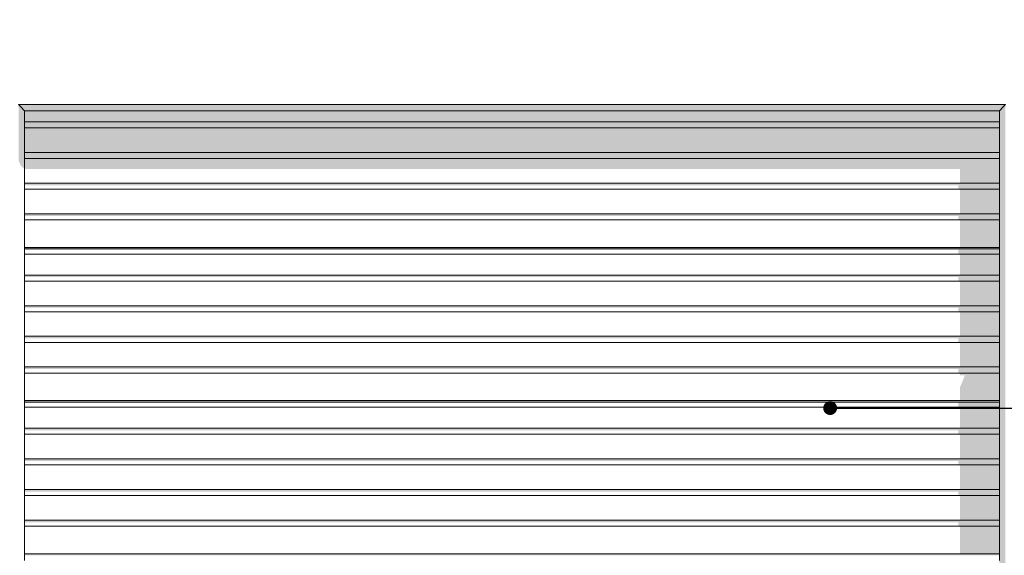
# Model space of a CAD drawing. Header units: millimetres. Extents: x 11 to 58287, y -2 to 19922.
# Tile 50 of 86: x 23675 to 26918, y 13827 to 15592. Entities that reach past the tile are written whole.
import ezdxf

# ---------------------------------------------------------------- set-up
doc = ezdxf.new("R2010")
doc.units = ezdxf.units.MM
doc.header["$MEASUREMENT"] = 0
doc.linetypes.add('Wipeout_Contour', pattern=[1000, 0, -1000])
for name, color, linetype, lineweight in [('A_OZN_ODNOSNIKI_Nr_pióra__85', 7, 'Continuous', 13), ('Nowe_Drzwi Archicad_Nr_pióra__101', 252, 'Continuous', 5), ('Nowe_Drzwi Archicad_Nr_pióra__81', 7, 'Continuous', 13), ('Nowe_Drzwi Archicad_Nr_pióra__87', 7, 'Continuous', 13)]:
    doc.layers.add(name, color=color, linetype=linetype, lineweight=lineweight)
doc.layers.add('Nowe_A__SCIANY', color=7, linetype='Continuous')
doc.layers.add('Nowe_Drzwi Archicad', color=7, linetype='Continuous')
doc.dimstyles.new('STYL_AUTOMATYCZNY__1', dxfattribs={"dimtxt": 0.18, "dimasz": 91.2, "dimexe": 0.18, "dimexo": 0.0625, "dimgap": 0, "dimtad": 0, "dimtih": 1, "dimtoh": 1, "dimdec": 4, "dimzin": 0, "dimdsep": 46, "dimcen": 0.09, "dimadec": 0, "dimazin": 0, "dimtfac": 1, "dimtdec": 4, "dimtmove": 0, "dimatfit": 3, "dimldrblk": 'ARROWHEAD_11', "dimfxl": 0, "dimtolj": 1, "dimtzin": 0, "dimarcsym": 0})

# ---------------------------------------------------------------- blocks, each defined once
blk = doc.blocks.new('ElemPrzekroju_2_1', base_point=(46338.2, 11312))
at = {"color": 254, "linetype": 'Wipeout_Contour', "lineweight": 0, "ltscale": 334688.95726}
blk.add_wipeout([(16217.9, 15541.1), (16214.9, 15541.1), (16214.9, 14632), (23671.6, 14632), (23671.6, 15312), (26921.6, 15312), (26921.6, 14632), (28031.6, 14632), (28031.6, 15541.1), (28029.3, 15541.1), (28029.3, 15592), (16217.9, 15592)], dxfattribs=at).dxf.layer = 'Nowe_A__SCIANY'
blk = doc.blocks.new('ElemPrzekroju_3_1', base_point=(46338.2, 11312))
at = {"color": 254, "linetype": 'Wipeout_Contour', "lineweight": 0, "ltscale": 118188.145325}
blk.add_wipeout([(23691.6, 15255.4), (23691.6, 15235.4), (26901.6, 15235.4), (26901.6, 15255.4)], dxfattribs=at).dxf.layer = 'Nowe_Drzwi Archicad'
at = {"color": 254, "linetype": 'Wipeout_Contour', "lineweight": 0, "ltscale": 117979.747697}
blk.add_wipeout([(23691.6, 15154.4), (23691.6, 15134.4), (26901.6, 15134.4), (26901.6, 15154.4)], dxfattribs=at).dxf.layer = 'Nowe_Drzwi Archicad'
at = {"color": 254, "linetype": 'Wipeout_Contour', "lineweight": 0, "ltscale": 117772.367049}
blk.add_wipeout([(23691.6, 15053.4), (23691.6, 15033.4), (26901.6, 15033.4), (26901.6, 15053.4)], dxfattribs=at).dxf.layer = 'Nowe_Drzwi Archicad'
at = {"color": 254, "linetype": 'Wipeout_Contour', "lineweight": 0, "ltscale": 117355.70575}
blk.add_wipeout([(23691.6, 14836.5), (26901.6, 14836.5), (26901.6, 14841.4), (23691.6, 14841.4)], dxfattribs=at).dxf.layer = 'Nowe_Drzwi Archicad'
at = {"color": 254, "linetype": 'Wipeout_Contour', "lineweight": 0, "ltscale": 117156.582696}
blk.add_wipeout([(23691.6, 14750.5), (23691.6, 14730.5), (26901.6, 14730.5), (26901.6, 14750.5)], dxfattribs=at).dxf.layer = 'Nowe_Drzwi Archicad'
at = {"color": 254, "linetype": 'Wipeout_Contour', "lineweight": 0, "ltscale": 116953.322947}
blk.add_wipeout([(23691.6, 14649.5), (23691.6, 14629.5), (26901.6, 14629.5), (26901.6, 14649.5)], dxfattribs=at).dxf.layer = 'Nowe_Drzwi Archicad'
at = {"color": 254, "linetype": 'Wipeout_Contour', "lineweight": 0, "ltscale": 116751.107316}
blk.add_wipeout([(23691.6, 14548.5), (23691.6, 14528.5), (26901.6, 14528.5), (26901.6, 14548.5)], dxfattribs=at).dxf.layer = 'Nowe_Drzwi Archicad'
at = {"color": 254, "linetype": 'Wipeout_Contour', "lineweight": 0, "ltscale": 116344.984566}
blk.add_wipeout([(23691.6, 14331.6), (26901.6, 14331.6), (26901.6, 14336.5), (23691.6, 14336.5)], dxfattribs=at).dxf.layer = 'Nowe_Drzwi Archicad'
at = {"color": 254, "linetype": 'Wipeout_Contour', "lineweight": 0, "ltscale": 116150.976246}
blk.add_wipeout([(23691.6, 14225.6), (26901.6, 14225.6), (26901.6, 14245.6), (23691.6, 14245.6)], dxfattribs=at).dxf.layer = 'Nowe_Drzwi Archicad'
at = {"color": 254, "linetype": 'Wipeout_Contour', "lineweight": 0, "ltscale": 115952.990749}
blk.add_wipeout([(23691.6, 14144.6), (23691.6, 14124.6), (26901.6, 14124.6), (26901.6, 14144.6)], dxfattribs=at).dxf.layer = 'Nowe_Drzwi Archicad'
at = {"color": 254, "linetype": 'Wipeout_Contour', "lineweight": 0, "ltscale": 115756.076822}
blk.add_wipeout([(26901.6, 14043.6), (23691.6, 14043.6), (23691.6, 14023.6), (26901.6, 14023.6)], dxfattribs=at).dxf.layer = 'Nowe_Drzwi Archicad'
at = {"color": 254, "linetype": 'Wipeout_Contour', "lineweight": 0, "ltscale": 115360.76993}
blk.add_wipeout([(23691.6, 13831.6), (23691.6, 13826.7), (26901.6, 13826.7), (26901.6, 13831.6)], dxfattribs=at).dxf.layer = 'Nowe_Drzwi Archicad'
at = {"layer": 'Nowe_Drzwi Archicad', "linetype": 'Continuous', "lineweight": 0, "true_color": 0x000000}
for points in [[(23691.6, 15255.4), (23691.6, 15235.4), (26901.6, 15235.4), (26901.6, 15255.4)], [(23691.6, 15154.4), (23691.6, 15134.4), (26901.6, 15134.4), (26901.6, 15154.4)], [(23691.6, 14836.5), (26901.6, 14836.5), (26901.6, 14841.4), (23691.6, 14841.4)], [(23691.6, 14331.6), (26901.6, 14331.6), (26901.6, 14336.5), (23691.6, 14336.5)], [(23691.6, 13831.6), (23691.6, 13826.7), (26901.6, 13826.7), (26901.6, 13831.6)]]:
    blk.add_hatch(color=18, dxfattribs=at).paths.add_polyline_path(points)
at = {"color": 254, "linetype": 'Wipeout_Contour', "lineweight": 0, "ltscale": 117054.900357}
blk.add_wipeout([(23691.6, 14730.5), (23691.6, 14649.5), (26901.6, 14649.5), (26901.6, 14730.5)], dxfattribs=at).dxf.layer = 'Nowe_Drzwi Archicad'
at = {"color": 254, "linetype": 'Wipeout_Contour', "lineweight": 0, "ltscale": 116852.162437}
blk.add_wipeout([(23691.6, 14548.5), (26901.6, 14548.5), (26901.6, 14629.5), (23691.6, 14629.5)], dxfattribs=at).dxf.layer = 'Nowe_Drzwi Archicad'
at = {"color": 254, "linetype": 'Wipeout_Contour', "lineweight": 0, "ltscale": 116051.929735}
blk.add_wipeout([(23691.6, 14225.6), (23691.6, 14144.6), (26901.6, 14144.6), (26901.6, 14225.6)], dxfattribs=at).dxf.layer = 'Nowe_Drzwi Archicad'
at = {"color": 254, "linetype": 'Wipeout_Contour', "lineweight": 0, "ltscale": 115854.479754}
blk.add_wipeout([(23691.6, 14124.6), (23691.6, 14043.6), (26901.6, 14043.6), (26901.6, 14124.6)], dxfattribs=at).dxf.layer = 'Nowe_Drzwi Archicad'
at = {"color": 254, "linetype": 'Wipeout_Contour', "lineweight": 0, "ltscale": 118246.730955}
blk.add_wipeout([(23691.6, 15255.4), (26901.6, 15255.4), (26901.6, 15292), (23691.6, 15292)], dxfattribs=at).dxf.layer = 'Nowe_Drzwi Archicad'
at = {"color": 254, "linetype": 'Wipeout_Contour', "lineweight": 0, "ltscale": 118083.895363}
blk.add_wipeout([(23691.6, 15235.4), (23691.6, 15154.4), (26901.6, 15154.4), (26901.6, 15235.4)], dxfattribs=at).dxf.layer = 'Nowe_Drzwi Archicad'
at = {"color": 254, "linetype": 'Wipeout_Contour', "lineweight": 0, "ltscale": 117876.006033}
blk.add_wipeout([(23691.6, 15134.4), (23691.6, 15053.4), (26901.6, 15053.4), (26901.6, 15134.4)], dxfattribs=at).dxf.layer = 'Nowe_Drzwi Archicad'
at = {"color": 254, "linetype": 'Wipeout_Contour', "lineweight": 0, "ltscale": 117333.512477}
blk.add_wipeout([(23691.6, 14836.5), (23691.6, 14819.5), (26901.6, 14819.5), (26901.6, 14836.5)], dxfattribs=at).dxf.layer = 'Nowe_Drzwi Archicad'
at = {"color": 254, "linetype": 'Wipeout_Contour', "lineweight": 0, "ltscale": 116323.359043}
blk.add_wipeout([(23691.6, 14314.6), (26901.6, 14314.6), (26901.6, 14331.6), (23691.6, 14331.6)], dxfattribs=at).dxf.layer = 'Nowe_Drzwi Archicad'
at = {"color": 254, "linetype": 'Wipeout_Contour', "lineweight": 0, "ltscale": 115453.190835}
blk.add_wipeout([(23691.6, 13922.6), (23691.6, 13831.6), (26901.6, 13831.6), (26901.6, 13922.6)], dxfattribs=at).dxf.layer = 'Nowe_Drzwi Archicad'
at = {"layer": 'Nowe_Drzwi Archicad', "linetype": 'Continuous', "lineweight": 0, "true_color": 0x000000}
for points in [[(23691.6, 15255.4), (26901.6, 15255.4), (26901.6, 15292), (23691.6, 15292)], [(23691.6, 15235.4), (23691.6, 15154.4), (26901.6, 15154.4), (26901.6, 15235.4)]]:
    blk.add_hatch(color=18, dxfattribs=at).paths.add_polyline_path(points)
at = {"color": 254, "linetype": 'Wipeout_Contour', "lineweight": 0, "ltscale": 117453.149643}
blk.add_wipeout([(23691.6, 14841.4), (26901.6, 14841.4), (26901.6, 14932.4), (23691.6, 14932.4)], dxfattribs=at).dxf.layer = 'Nowe_Drzwi Archicad'
at = {"color": 254, "linetype": 'Wipeout_Contour', "lineweight": 0, "ltscale": 117246.522301}
blk.add_wipeout([(23691.6, 14750.5), (26901.6, 14750.5), (26901.6, 14819.5), (23691.6, 14819.5)], dxfattribs=at).dxf.layer = 'Nowe_Drzwi Archicad'
at = {"color": 254, "linetype": 'Wipeout_Contour', "lineweight": 0, "ltscale": 116439.949449}
blk.add_wipeout([(23691.6, 14336.5), (26901.6, 14336.5), (26901.6, 14427.5), (23691.6, 14427.5)], dxfattribs=at).dxf.layer = 'Nowe_Drzwi Archicad'
at = {"color": 254, "linetype": 'Wipeout_Contour', "lineweight": 0, "ltscale": 116238.602265}
blk.add_wipeout([(23691.6, 14314.6), (23691.6, 14245.6), (26901.6, 14245.6), (26901.6, 14314.6)], dxfattribs=at).dxf.layer = 'Nowe_Drzwi Archicad'
at = {"color": 254, "linetype": 'Wipeout_Contour', "lineweight": 0, "ltscale": 115560.23984}
blk.add_wipeout([(23691.6, 13922.6), (26901.6, 13922.6), (26901.6, 13942.6), (23691.6, 13942.6)], dxfattribs=at).dxf.layer = 'Nowe_Drzwi Archicad'
at = {"color": 254, "linetype": 'Wipeout_Contour', "lineweight": 0, "ltscale": 117566.008867}
blk.add_wipeout([(23691.6, 14952.4), (23691.6, 14932.4), (26901.6, 14932.4), (26901.6, 14952.4)], dxfattribs=at).dxf.layer = 'Nowe_Drzwi Archicad'
at = {"color": 254, "linetype": 'Wipeout_Contour', "lineweight": 0, "ltscale": 116549.941229}
blk.add_wipeout([(23691.6, 14427.5), (26901.6, 14427.5), (26901.6, 14447.5), (23691.6, 14447.5)], dxfattribs=at).dxf.layer = 'Nowe_Drzwi Archicad'
at = {"color": 254, "linetype": 'Wipeout_Contour', "lineweight": 0, "ltscale": 115658.103929}
blk.add_wipeout([(23691.6, 13942.6), (26901.6, 13942.6), (26901.6, 14023.6), (23691.6, 14023.6)], dxfattribs=at).dxf.layer = 'Nowe_Drzwi Archicad'
at = {"color": 254, "linetype": 'Wipeout_Contour', "lineweight": 0, "ltscale": 117669.136302}
blk.add_wipeout([(23691.6, 15033.4), (23691.6, 14952.4), (26901.6, 14952.4), (26901.6, 15033.4)], dxfattribs=at).dxf.layer = 'Nowe_Drzwi Archicad'
at = {"color": 254, "linetype": 'Wipeout_Contour', "lineweight": 0, "ltscale": 116650.471249}
blk.add_wipeout([(23691.6, 14447.5), (26901.6, 14447.5), (26901.6, 14528.5), (23691.6, 14528.5)], dxfattribs=at).dxf.layer = 'Nowe_Drzwi Archicad'
at = {"color": 254, "linetype": 'Wipeout_Contour', "lineweight": 0, "ltscale": 120328.877285}
blk.add_wipeout([(26921.6, 11312), (26921.6, 15312), (26914.1, 15304.5), (26914.1, 11312)], dxfattribs=at).dxf.layer = 'Nowe_Drzwi Archicad'
at = {"layer": 'Nowe_Drzwi Archicad', "linetype": 'Continuous', "lineweight": 0, "true_color": 0x000000}
blk.add_hatch(color=18, dxfattribs=at).paths.add_polyline_path([(26921.6, 11312), (26921.6, 15312), (26914.1, 15304.5), (26914.1, 11312)])
at = {"color": 254, "linetype": 'Wipeout_Contour', "lineweight": 0, "ltscale": 120283.167662}
blk.add_wipeout([(26914.1, 15304.5), (26901.6, 15292), (26901.6, 11312), (26914.1, 11312)], dxfattribs=at).dxf.layer = 'Nowe_Drzwi Archicad'
at = {"layer": 'Nowe_Drzwi Archicad', "linetype": 'Continuous', "lineweight": 0, "true_color": 0x000000}
for points in [[(26914.1, 15304.5), (26901.6, 15292), (26901.6, 11312), (26914.1, 11312)], [(26771.6, 15033.4), (26771.6, 14952.4), (26901.6, 14952.4), (26901.6, 15033.4)], [(26771.6, 14932.4), (26771.6, 14841.4), (26901.6, 14841.4), (26901.6, 14932.4)], [(26771.6, 14819.5), (26771.6, 14750.5), (26901.6, 14750.5), (26901.6, 14819.5)], [(26771.6, 14730.5), (26771.6, 14649.5), (26901.6, 14649.5), (26901.6, 14730.5)], [(26771.6, 14629.5), (26771.6, 14548.5), (26901.6, 14548.5), (26901.6, 14629.5)], [(26771.6, 14528.5), (26771.6, 14447.5), (26901.6, 14447.5), (26901.6, 14528.5)], [(26901.6, 14427.5), (26771.6, 14427.5), (26771.6, 14419.9), (26788.1, 14419.9), (26771.6, 14379.9), (26771.6, 14336.5), (26901.6, 14336.5)], [(26771.6, 14314.6), (26771.6, 14245.6), (26901.6, 14245.6), (26901.6, 14314.6)], [(26771.6, 14225.6), (26771.6, 14144.6), (26901.6, 14144.6), (26901.6, 14225.6)], [(26771.6, 14124.6), (26771.6, 14043.6), (26901.6, 14043.6), (26901.6, 14124.6)], [(26771.6, 14023.6), (26771.6, 13942.6), (26901.6, 13942.6), (26901.6, 14023.6)], [(26771.6, 13922.6), (26771.6, 13831.6), (26901.6, 13831.6), (26901.6, 13922.6)]]:
    blk.add_hatch(color=18, dxfattribs=at).paths.add_polyline_path(points)
at = {"color": 254, "linetype": 'Wipeout_Contour', "lineweight": 0, "ltscale": 118319.287353}
blk.add_wipeout([(23671.6, 15312), (23679.1, 15304.5), (26914.1, 15304.5), (26921.6, 15312)], dxfattribs=at).dxf.layer = 'Nowe_Drzwi Archicad'
at = {"layer": 'Nowe_Drzwi Archicad', "linetype": 'Continuous', "lineweight": 0, "true_color": 0x000000}
blk.add_hatch(color=18, dxfattribs=at).paths.add_polyline_path([(23671.6, 15312), (23679.1, 15304.5), (26914.1, 15304.5), (26921.6, 15312)])
at = {"color": 254, "linetype": 'Wipeout_Contour', "lineweight": 0, "ltscale": 118297.95979}
blk.add_wipeout([(26914.1, 15304.5), (23679.1, 15304.5), (23691.6, 15292), (26901.6, 15292)], dxfattribs=at).dxf.layer = 'Nowe_Drzwi Archicad'
at = {"layer": 'Nowe_Drzwi Archicad', "linetype": 'Continuous', "lineweight": 0, "true_color": 0x000000}
blk.add_hatch(color=18, dxfattribs=at).paths.add_polyline_path([(26914.1, 15304.5), (23679.1, 15304.5), (23691.6, 15292), (26901.6, 15292)])
at = {"layer": 'Nowe_Drzwi Archicad_Nr_pióra__101', "color": 252, "linetype": 'Continuous', "lineweight": 5}
for p, q in [((26921.6, 15312), (26914.1, 15304.5)), ((26914.1, 15304.5), (26901.6, 15292)), ((26901.6, 13809.7), (26901.6, 15292))]:
    blk.add_line(p, q, dxfattribs=at)
at = {"color": 254, "linetype": 'Wipeout_Contour', "lineweight": 0, "ltscale": 108864.56014}
blk.add_wipeout([(23671.6, 15312), (23671.6, 11312), (23679.1, 11312), (23679.1, 15304.5)], dxfattribs=at).dxf.layer = 'Nowe_Drzwi Archicad'
at = {"color": 254, "linetype": 'Wipeout_Contour', "lineweight": 0, "ltscale": 108888.550422}
blk.add_wipeout([(23679.1, 11312), (23691.6, 11312), (23691.6, 15292), (23679.1, 15304.5)], dxfattribs=at).dxf.layer = 'Nowe_Drzwi Archicad'
at = {"layer": 'Nowe_Drzwi Archicad', "linetype": 'Continuous', "lineweight": 0, "true_color": 0x000000}
for points in [[(23671.6, 15312), (23671.6, 15128.2), (23679.1, 15110.5), (23679.1, 15304.5)], [(23679.1, 15110.5), (23691.6, 15099.9), (23691.6, 15292), (23679.1, 15304.5)], [(26901.6, 15134.4), (23691.6, 15134.4), (23691.6, 15099.9), (26771.6, 15099.9), (26771.6, 15053.4), (26901.6, 15053.4)], [(26901.6, 15053.4), (23691.6, 15053.4), (23691.6, 15046.4), (26766.6, 15046.4), (26766.6, 15033.4), (26901.6, 15033.4)], [(23691.6, 14945.4), (26766.6, 14945.4), (26766.6, 14932.4), (26901.6, 14932.4), (26901.6, 14952.4), (23691.6, 14952.4)], [(26901.6, 14836.5), (23691.6, 14836.5), (23691.6, 14834.4), (26766.6, 14834.4), (26766.6, 14819.5), (26901.6, 14819.5)], [(26901.6, 14750.5), (23691.6, 14750.5), (23691.6, 14743.5), (26766.6, 14743.5), (26766.6, 14730.5), (26901.6, 14730.5)], [(26901.6, 14649.5), (23691.6, 14649.5), (23691.6, 14642.5), (26766.6, 14642.5), (26766.6, 14629.5), (26901.6, 14629.5)], [(26901.6, 14548.5), (23691.6, 14548.5), (23691.6, 14541.5), (26766.6, 14541.5), (26766.6, 14528.5), (26901.6, 14528.5)], [(23691.6, 14447.5), (23691.6, 14440.5), (26766.6, 14440.5), (26766.6, 14427.5), (26901.6, 14427.5), (26901.6, 14447.5)], [(23691.6, 14331.6), (23691.6, 14329.5), (26766.6, 14329.5), (26766.6, 14314.6), (26901.6, 14314.6), (26901.6, 14331.6)], [(23691.6, 14245.6), (23691.6, 14238.6), (26766.6, 14238.6), (26766.6, 14225.6), (26901.6, 14225.6), (26901.6, 14245.6)], [(26901.6, 14144.6), (23691.6, 14144.6), (23691.6, 14137.6), (26766.6, 14137.6), (26766.6, 14124.6), (26901.6, 14124.6)], [(23691.6, 14043.6), (23691.6, 14036.6), (26766.6, 14036.6), (26766.6, 14023.6), (26901.6, 14023.6), (26901.6, 14043.6)], [(23691.6, 13935.6), (26766.6, 13935.6), (26766.6, 13922.6), (26901.6, 13922.6), (26901.6, 13942.6), (23691.6, 13942.6)]]:
    blk.add_hatch(color=18, dxfattribs=at).paths.add_polyline_path(points)
at = {"layer": 'Nowe_Drzwi Archicad_Nr_pióra__101', "color": 252, "linetype": 'Continuous', "lineweight": 5}
for p, q in [((23671.6, 15312), (23679.1, 15304.5)), ((23679.1, 15304.5), (23691.6, 15292)), ((26901.6, 15292), (23691.6, 15292)), ((23691.6, 15292), (23691.6, 13809.7))]:
    blk.add_line(p, q, dxfattribs=at)
at = {"layer": 'Nowe_Drzwi Archicad_Nr_pióra__81', "color": 7, "linetype": 'Continuous', "lineweight": 13}
for p, q in [((23691.6, 15255.4), (26901.7, 15255.4)), ((26901.6, 15235.4), (23691.6, 15235.4)), ((23691.6, 15154.4), (26901.6, 15154.4)), ((26901.6, 15134.4), (23691.6, 15134.4)), ((23691.6, 15053.4), (26901.6, 15053.4)), ((26901.6, 15033.4), (23691.6, 15033.4)), ((23691.6, 14952.4), (26901.6, 14952.4)), ((26901.6, 14932.4), (23691.6, 14932.4)), ((26901.6, 14841.4), (23691.6, 14841.4)), ((26901.6, 14836.5), (23691.6, 14836.5)), ((26901.6, 14819.5), (23691.6, 14819.5)), ((23691.6, 14750.5), (26901.6, 14750.5)), ((26901.6, 14730.5), (23691.6, 14730.5)), ((23691.6, 14649.5), (26901.6, 14649.5)), ((26901.6, 14629.5), (23691.6, 14629.5)), ((23691.6, 14548.5), (26901.6, 14548.5)), ((26901.6, 14528.5), (23691.6, 14528.5)), ((23691.6, 14447.5), (26901.6, 14447.5)), ((26901.6, 14427.5), (23691.6, 14427.5)), ((26901.6, 14336.5), (23691.6, 14336.5)), ((26901.6, 14331.6), (23691.6, 14331.6)), ((26901.6, 14314.6), (23691.6, 14314.6)), ((23691.6, 14245.6), (26901.6, 14245.6)), ((26901.6, 14225.6), (23691.6, 14225.6)), ((23691.6, 14144.6), (26901.6, 14144.6)), ((26901.6, 14124.6), (23691.6, 14124.6)), ((23691.6, 14043.6), (26901.6, 14043.6)), ((26901.6, 14023.6), (23691.6, 14023.6)), ((23691.6, 13942.6), (26901.6, 13942.6)), ((26901.6, 13922.6), (23691.6, 13922.6)), ((26901.6, 13831.6), (23691.6, 13831.6))]:
    blk.add_line(p, q, dxfattribs=at)
at = {"layer": 'Nowe_Drzwi Archicad_Nr_pióra__87', "color": 7, "linetype": 'Continuous', "lineweight": 13}
blk.add_line((23671.6, 15312), (26921.6, 15312), dxfattribs=at)
blk = doc.blocks.new('ARROWHEAD_11')
at = {"color": 0, "linetype": 'Continuous', "lineweight": 0}
blk.add_line((0, 0), (-1, 0), dxfattribs=at)
at = {"color": 0, "linetype": 'Continuous', "lineweight": 0, "const_width": 0.25, "flags": 128}
blk.add_lwpolyline([(-0.125, 0, 1), (0.125, 0, 1)], format="xyb", close=True, dxfattribs=at)

msp = doc.modelspace()

# ---------------------------------------------------------------- block references
at = {"layer": 'Nowe_A__SCIANY', "lineweight": 0}
msp.add_blockref('ElemPrzekroju_2_1', (46338.2, 11312), dxfattribs=at)

# ---------------------------------------------------------------- next in the draw order: block references
at = {"layer": 'Nowe_Drzwi Archicad', "lineweight": 0}
msp.add_blockref('ElemPrzekroju_3_1', (46338.2, 11312), dxfattribs=at)

# ---------------------------------------------------------------- next in the draw order: leaders
at = {"layer": 'A_OZN_ODNOSNIKI_Nr_pióra__85', "color": 7, "linetype": 'Continuous', "lineweight": 13, "annotation_type": 0, "has_hookline": 1, "hookline_direction": 0, "text_width": 100}
msp.add_leader([(26344.3, 14312), (49878.9, 14303.7)], dimstyle='STYL_AUTOMATYCZNY__1', dxfattribs=at)

doc.saveas('drawing.dxf')
